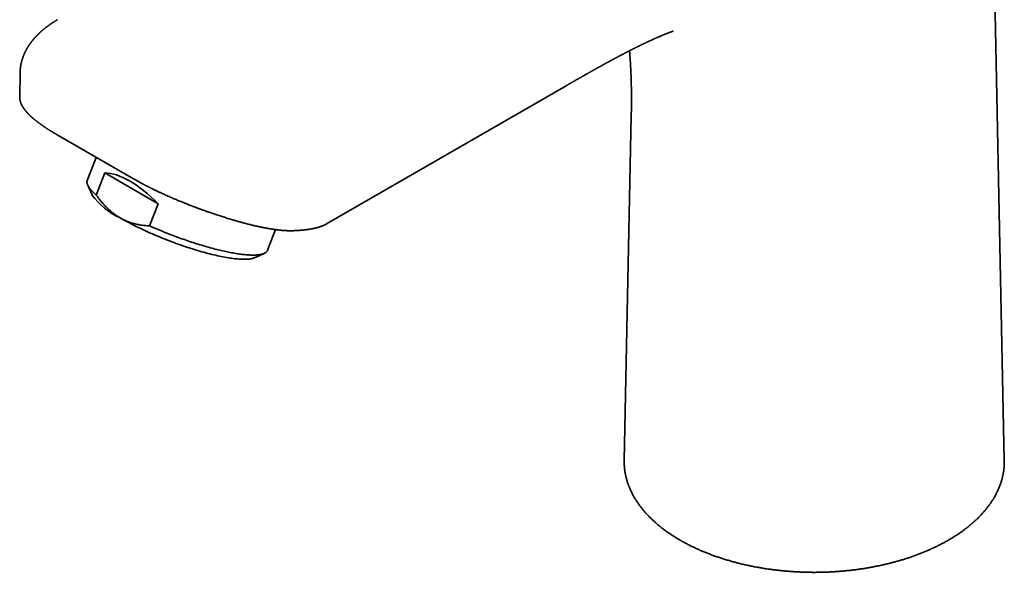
# Model space of a CAD drawing. Header units: millimetres. Extents: x 8 to 602, y 12 to 422.
# Tile 6 of 15: x 449 to 571, y 74 to 143. Entities that reach past the tile are written whole.
import ezdxf

# ---------------------------------------------------------------- set-up
doc = ezdxf.new("R2010")
doc.units = ezdxf.units.MM

msp = doc.modelspace()

# ---------------------------------------------------------------- linework, layer by layer
at = {"color": 7, "linetype": 'Continuous', "lineweight": 35}
for p, q in [((571.01, 88.25), (569.16, 178.87)), ((449.33, 136.19), (449.29, 133.24)), ((449.33, 136.18), (449.33, 136.19)), ((487.23, 117.51), (516.85, 134.61)), ((449.29, 133.24), (449.29, 133.24)), ((524.9, 130.85), (524.03, 88.25)), ((453.92, 128.53), (463.34, 123.09)), ((458.75, 125.74), (457.65, 122.89)), ((458.75, 121.08), (459.81, 123.81)), ((459.81, 123.81), (466.41, 120)), ((457.7, 122.31), (458.23, 121.11)), ((466.41, 120), (465.35, 117.26)), ((487.23, 117.51), (487.23, 117.51)), ((479.93, 114.24), (480.92, 116.8)), ((478.3, 113.32), (479.5, 113.85)), ((524.03, 88.25), (524.03, 88.14)), ((571.01, 88.14), (571.01, 88.25))]:
    msp.add_line(p, q, dxfattribs=at)
at = {"color": 7, "linetype": 'Continuous', "lineweight": 35, "flags": 128}
for points in [[(458.75, 121.08), (458.66, 121.16), (458.57, 121.24), (458.48, 121.32), (458.4, 121.4), (458.32, 121.48), (458.24, 121.55), (458.17, 121.63), (458.11, 121.7), (458.05, 121.78), (457.99, 121.85), (457.93, 121.92), (457.88, 121.99), (457.84, 122.06), (457.8, 122.12), (457.76, 122.19), (457.73, 122.25), (457.7, 122.32), (457.67, 122.38), (457.65, 122.44), (457.63, 122.5), (457.62, 122.55), (457.61, 122.61), (457.61, 122.66), (457.61, 122.72), (457.62, 122.77), (457.62, 122.82), (457.64, 122.86), (457.65, 122.89)], [(478.3, 113.32), (478.28, 113.31), (478.2, 113.28), (478.11, 113.25), (478.01, 113.22), (477.91, 113.2), (477.81, 113.18), (477.69, 113.16), (477.57, 113.15), (477.44, 113.14), (477.31, 113.13), (477.17, 113.13), (477.03, 113.13), (476.87, 113.13), (476.72, 113.13), (476.55, 113.14), (476.39, 113.15), (476.21, 113.17), (476.03, 113.18), (475.85, 113.2), (475.66, 113.23), (475.47, 113.25), (475.27, 113.28), (475.06, 113.32), (474.85, 113.35), (474.64, 113.39), (474.43, 113.43), (474.2, 113.47), (473.98, 113.52), (473.75, 113.57), (473.52, 113.62), (473.28, 113.68), (473.04, 113.74), (472.8, 113.8), (472.55, 113.86), (472.31, 113.93), (472.06, 114), (471.8, 114.07), (471.55, 114.14), (471.29, 114.22), (471.03, 114.3), (470.77, 114.38), (470.5, 114.46), (470.24, 114.55), (469.97, 114.63), (469.71, 114.72), (469.44, 114.81), (469.17, 114.91), (468.9, 115), (468.63, 115.1), (468.36, 115.2), (468.09, 115.3), (467.83, 115.4), (467.56, 115.5), (467.29, 115.61), (467.02, 115.72), (466.75, 115.82), (466.49, 115.93), (466.23, 116.04), (465.96, 116.15), (465.7, 116.27), (465.44, 116.38), (465.19, 116.49), (464.93, 116.61), (464.68, 116.72), (464.43, 116.84), (464.18, 116.96), (463.94, 117.08), (463.7, 117.19), (463.46, 117.31), (463.23, 117.43), (463, 117.55), (462.77, 117.67), (462.55, 117.79), (462.33, 117.9), (462.11, 118.02), (461.9, 118.14), (461.7, 118.26)], [(479.93, 114.24), (479.92, 114.23), (479.9, 114.18), (479.87, 114.14), (479.84, 114.1), (479.81, 114.06), (479.77, 114.02), (479.73, 113.98), (479.68, 113.95), (479.63, 113.92), (479.57, 113.89), (479.52, 113.86), (479.45, 113.83), (479.38, 113.81), (479.31, 113.78), (479.24, 113.76), (479.16, 113.74), (479.08, 113.72), (478.99, 113.71), (478.9, 113.69), (478.8, 113.68), (478.7, 113.67), (478.6, 113.66), (478.5, 113.65), (478.39, 113.65), (478.27, 113.65), (478.15, 113.65), (478.03, 113.65), (477.91, 113.65), (477.78, 113.65), (477.65, 113.66), (477.52, 113.67), (477.38, 113.68), (477.24, 113.69), (477.09, 113.7), (476.95, 113.72), (476.8, 113.74), (476.64, 113.75), (476.49, 113.78), (476.33, 113.8), (476.16, 113.82), (476, 113.85), (475.83, 113.88), (475.66, 113.91), (475.49, 113.94), (475.31, 113.97), (475.13, 114.01), (474.95, 114.05), (474.77, 114.08), (474.59, 114.13), (474.4, 114.17), (474.21, 114.21), (474.02, 114.26), (473.82, 114.3), (473.63, 114.35), (473.43, 114.4), (473.23, 114.45), (473.03, 114.51), (472.83, 114.56), (472.62, 114.62), (472.42, 114.68), (472.21, 114.74), (472, 114.8), (471.8, 114.86), (471.58, 114.92), (471.37, 114.99), (471.16, 115.06), (470.95, 115.12), (470.73, 115.19), (470.52, 115.26), (470.3, 115.34), (470.09, 115.41), (469.87, 115.48), (469.65, 115.56), (469.44, 115.63), (469.22, 115.71), (469, 115.79), (468.78, 115.87), (468.56, 115.95), (468.35, 116.03), (468.13, 116.12), (467.91, 116.2), (467.7, 116.28), (467.48, 116.37), (467.26, 116.46), (467.05, 116.54), (466.83, 116.63), (466.62, 116.72), (466.4, 116.81), (466.19, 116.9), (465.98, 116.99), (465.77, 117.08), (465.56, 117.17), (465.35, 117.26)]]:
    msp.add_lwpolyline(points, dxfattribs=at)
at = {"color": 7, "linetype": 'Continuous', "lineweight": 35}
msp.add_arc((465.47, 126.4), 8.98, 216.1733, 245.1433, dxfattribs=at)
msp.add_ellipse((465.96, 111.28), major_axis=(-7.55, 12.16), ratio=0.402569, start_param=5.236948, end_param=6.039814, dxfattribs=at)
for points, knots in [([(453.97, 142.78), (453.94, 142.76), (453.87, 142.72), (453.77, 142.66), (453.67, 142.6), (453.57, 142.54), (453.47, 142.47), (453.37, 142.41), (453.27, 142.34), (453.18, 142.29), (453.1, 142.23), (453.03, 142.18), (452.97, 142.14), (452.91, 142.09), (452.85, 142.05), (452.79, 142.01), (452.74, 141.97), (452.66, 141.92), (452.58, 141.85), (452.48, 141.78), (452.4, 141.71), (452.34, 141.66), (452.3, 141.63), (452.26, 141.6), (452.24, 141.58), (452.21, 141.55), (452.18, 141.53), (452.15, 141.5), (452.11, 141.47), (452.07, 141.44), (452.04, 141.41), (452.01, 141.38), (451.98, 141.36), (451.96, 141.34), (451.93, 141.32), (451.91, 141.3), (451.89, 141.28), (451.87, 141.26), (451.85, 141.24), (451.81, 141.2), (451.77, 141.17), (451.72, 141.12), (451.67, 141.08), (451.62, 141.02), (451.58, 140.98), (451.54, 140.94), (451.51, 140.91), (451.48, 140.88), (451.46, 140.86), (451.43, 140.84), (451.41, 140.81), (451.39, 140.79), (451.36, 140.76), (451.32, 140.72), (451.29, 140.69), (451.26, 140.66), (451.24, 140.63), (451.21, 140.6), (451.19, 140.57), (451.16, 140.55), (451.14, 140.52), (451.11, 140.49), (451.08, 140.46), (451.06, 140.42), (451.03, 140.39), (450.99, 140.35), (450.96, 140.31), (450.93, 140.27), (450.9, 140.23), (450.87, 140.19), (450.84, 140.16), (450.81, 140.12), (450.78, 140.08), (450.75, 140.05), (450.72, 140.01), (450.69, 139.96), (450.66, 139.92), (450.63, 139.88), (450.6, 139.84), (450.58, 139.81), (450.56, 139.79), (450.54, 139.76), (450.53, 139.74), (450.51, 139.71), (450.48, 139.68), (450.46, 139.64), (450.44, 139.61), (450.42, 139.58), (450.4, 139.55), (450.38, 139.52), (450.36, 139.49), (450.34, 139.46), (450.32, 139.42), (450.29, 139.37), (450.26, 139.33), (450.24, 139.29), (450.22, 139.25), (450.19, 139.2), (450.16, 139.15), (450.13, 139.1), (450.11, 139.05), (450.09, 139.02), (450.07, 138.99), (450.06, 138.97), (450.05, 138.95), (450.04, 138.93), (450.03, 138.91), (450.02, 138.88), (450, 138.85), (449.98, 138.81), (449.95, 138.76), (449.93, 138.7), (449.9, 138.65), (449.88, 138.6), (449.86, 138.55), (449.84, 138.5), (449.81, 138.44), (449.79, 138.39), (449.78, 138.36), (449.77, 138.33), (449.75, 138.29), (449.74, 138.26), (449.72, 138.22), (449.71, 138.19), (449.7, 138.15), (449.69, 138.13), (449.68, 138.1), (449.67, 138.06), (449.66, 138.03), (449.64, 137.98), (449.62, 137.92), (449.59, 137.84), (449.57, 137.76), (449.55, 137.7), (449.54, 137.64), (449.52, 137.58), (449.51, 137.52), (449.49, 137.46), (449.48, 137.41), (449.47, 137.37), (449.47, 137.34), (449.46, 137.31), (449.45, 137.28), (449.45, 137.26), (449.44, 137.23), (449.43, 137.19), (449.43, 137.14), (449.42, 137.11), (449.41, 137.08), (449.41, 137.04), (449.4, 137.01), (449.4, 136.97), (449.39, 136.94), (449.39, 136.91), (449.38, 136.88), (449.38, 136.84), (449.38, 136.81), (449.37, 136.77), (449.37, 136.73), (449.36, 136.69), (449.36, 136.65), (449.36, 136.62), (449.35, 136.59), (449.35, 136.56), (449.35, 136.53), (449.35, 136.5), (449.34, 136.47), (449.34, 136.45), (449.34, 136.43), (449.34, 136.41), (449.34, 136.39), (449.34, 136.37), (449.34, 136.34), (449.34, 136.3), (449.33, 136.26), (449.33, 136.23), (449.33, 136.21), (449.33, 136.19), (449.33, 136.18), (449.33, 136.18)], [0, 0, 0, 0, 0.012593, 0.024541, 0.036223, 0.048195, 0.060463, 0.073008, 0.085471, 0.097724, 0.107204, 0.116551, 0.125405, 0.133508, 0.140862, 0.148097, 0.155951, 0.164176, 0.1768, 0.19021, 0.20425, 0.210519, 0.21673, 0.222144, 0.225746, 0.229063, 0.233264, 0.238324, 0.244145, 0.249651, 0.254675, 0.259217, 0.263277, 0.266863, 0.270262, 0.273096, 0.275945, 0.279205, 0.282875, 0.28848, 0.294847, 0.301994, 0.309919, 0.318328, 0.326866, 0.33228, 0.337165, 0.34152, 0.345456, 0.349179, 0.352747, 0.356847, 0.361694, 0.367268, 0.372786, 0.377854, 0.382474, 0.386645, 0.390452, 0.395171, 0.39945, 0.404071, 0.409145, 0.414009, 0.419535, 0.4257, 0.431859, 0.43772, 0.443303, 0.449565, 0.455425, 0.460657, 0.465663, 0.471325, 0.477623, 0.484272, 0.491224, 0.496898, 0.502297, 0.506941, 0.510833, 0.513852, 0.517478, 0.521811, 0.526813, 0.531657, 0.536008, 0.540505, 0.544723, 0.548959, 0.553187, 0.558274, 0.563981, 0.570419, 0.576806, 0.582547, 0.587935, 0.595133, 0.602717, 0.609853, 0.616332, 0.622021, 0.624719, 0.627394, 0.630049, 0.632881, 0.636302, 0.640324, 0.644907, 0.649458, 0.658037, 0.665906, 0.673115, 0.679724, 0.685823, 0.693759, 0.701617, 0.709052, 0.712282, 0.71623, 0.720942, 0.726228, 0.731368, 0.736206, 0.740352, 0.744061, 0.747759, 0.752052, 0.75689, 0.761554, 0.772119, 0.783128, 0.792886, 0.802632, 0.809048, 0.816466, 0.824823, 0.833136, 0.840532, 0.844088, 0.848122, 0.852401, 0.85623, 0.859562, 0.862398, 0.868643, 0.875181, 0.879148, 0.883165, 0.88767, 0.892729, 0.897126, 0.900649, 0.904793, 0.909269, 0.91373, 0.918167, 0.922973, 0.928502, 0.934471, 0.938618, 0.942499, 0.946699, 0.951255, 0.954959, 0.958677, 0.962337, 0.965395, 0.96777, 0.969766, 0.972177, 0.97503, 0.978325, 0.984983, 0.990862, 0.993652, 0.996475, 0.999336, 1, 1, 1, 1]), ([(516.85, 134.61), (516.87, 134.62), (516.92, 134.65), (516.99, 134.69), (517.05, 134.72), (517.11, 134.75), (517.15, 134.78), (517.19, 134.81), (517.23, 134.83), (517.26, 134.84), (517.29, 134.86), (517.33, 134.88), (517.37, 134.91), (517.42, 134.94), (517.48, 134.97), (517.56, 135.01), (517.63, 135.06), (517.71, 135.1), (517.78, 135.14), (517.84, 135.18), (517.89, 135.21), (517.94, 135.23), (517.98, 135.26), (518.02, 135.28), (518.06, 135.3), (518.1, 135.33), (518.15, 135.35), (518.2, 135.38), (518.25, 135.41), (518.31, 135.44), (518.37, 135.48), (518.44, 135.52), (518.51, 135.56), (518.58, 135.6), (518.65, 135.64), (518.72, 135.68), (518.8, 135.72), (518.87, 135.77), (518.96, 135.82), (519.06, 135.88), (519.18, 135.94), (519.29, 136), (519.39, 136.06), (519.48, 136.11), (519.56, 136.16), (519.65, 136.21), (519.73, 136.25), (519.79, 136.29), (519.84, 136.31), (519.88, 136.34), (519.91, 136.36), (519.95, 136.38), (519.99, 136.4), (520.03, 136.42), (520.09, 136.45), (520.15, 136.49), (520.2, 136.52), (520.24, 136.54), (520.28, 136.56), (520.3, 136.57), (520.32, 136.59), (520.34, 136.6), (520.37, 136.61), (520.4, 136.63), (520.44, 136.65), (520.48, 136.67), (520.53, 136.7), (520.58, 136.73), (520.62, 136.75), (520.66, 136.78), (520.7, 136.79), (520.73, 136.81), (520.76, 136.83), (520.8, 136.85), (520.84, 136.88), (520.9, 136.91), (520.96, 136.94), (521.04, 136.98), (521.11, 137.02), (521.18, 137.06), (521.25, 137.1), (521.31, 137.14), (521.38, 137.17), (521.45, 137.21), (521.52, 137.25), (521.58, 137.28), (521.62, 137.31), (521.66, 137.33), (521.69, 137.34), (521.73, 137.36), (521.76, 137.38), (521.8, 137.41), (521.84, 137.43), (521.88, 137.45), (521.92, 137.47), (521.97, 137.49), (522.01, 137.52), (522.06, 137.55), (522.12, 137.58), (522.17, 137.61), (522.22, 137.63), (522.27, 137.66), (522.32, 137.69), (522.38, 137.72), (522.44, 137.75), (522.51, 137.79), (522.57, 137.82), (522.64, 137.86), (522.69, 137.89), (522.74, 137.92), (522.79, 137.94), (522.83, 137.96), (522.87, 137.99), (522.92, 138.01), (522.98, 138.04), (523.04, 138.07), (523.1, 138.11), (523.16, 138.14), (523.22, 138.17), (523.27, 138.2), (523.33, 138.23), (523.39, 138.26), (523.46, 138.3), (523.52, 138.33), (523.58, 138.36), (523.64, 138.39), (523.7, 138.42), (523.75, 138.45), (523.8, 138.48), (523.86, 138.51), (523.92, 138.54), (523.98, 138.57), (524.04, 138.6), (524.09, 138.63), (524.14, 138.66), (524.19, 138.68), (524.24, 138.7), (524.28, 138.73), (524.33, 138.75), (524.38, 138.78), (524.42, 138.8), (524.47, 138.82), (524.52, 138.85), (524.56, 138.87), (524.61, 138.89), (524.65, 138.92), (524.69, 138.94), (524.73, 138.96), (524.77, 138.97), (524.79, 138.99), (524.82, 139), (524.85, 139.02), (524.88, 139.03), (524.91, 139.05), (524.94, 139.06), (524.99, 139.09), (525.03, 139.11), (525.07, 139.13), (525.11, 139.15), (525.15, 139.17), (525.19, 139.19), (525.22, 139.21), (525.25, 139.22), (525.29, 139.24), (525.32, 139.25), (525.35, 139.27), (525.38, 139.28), (525.41, 139.3), (525.44, 139.31), (525.48, 139.33), (525.52, 139.35), (525.56, 139.37), (525.59, 139.39), (525.62, 139.4), (525.65, 139.42), (525.69, 139.44), (525.72, 139.45), (525.75, 139.47), (525.78, 139.48), (525.81, 139.5), (525.84, 139.51), (525.87, 139.53), (525.91, 139.54), (525.96, 139.57), (526.01, 139.6), (526.07, 139.62), (526.13, 139.65), (526.18, 139.68), (526.24, 139.7), (526.29, 139.73), (526.35, 139.76), (526.41, 139.79), (526.47, 139.82), (526.53, 139.84), (526.59, 139.87), (526.65, 139.9), (526.7, 139.93), (526.76, 139.95), (526.81, 139.98), (526.86, 140), (526.91, 140.03), (526.95, 140.05), (527, 140.07), (527.04, 140.09), (527.07, 140.1), (527.1, 140.11), (527.13, 140.13), (527.15, 140.14), (527.18, 140.15), (527.2, 140.16), (527.23, 140.17), (527.26, 140.19), (527.29, 140.2), (527.33, 140.22), (527.35, 140.23), (527.37, 140.24), (527.4, 140.25), (527.42, 140.26), (527.45, 140.27), (527.47, 140.28), (527.48, 140.29), (527.5, 140.3), (527.52, 140.3), (527.53, 140.31), (527.55, 140.32), (527.57, 140.33), (527.59, 140.34), (527.6, 140.34), (527.64, 140.36), (527.7, 140.39), (527.77, 140.42), (527.85, 140.45), (527.93, 140.49), (528, 140.52), (528.07, 140.55), (528.14, 140.58), (528.19, 140.6), (528.22, 140.62), (528.26, 140.63), (528.3, 140.65), (528.33, 140.67), (528.36, 140.68), (528.39, 140.69), (528.42, 140.7), (528.44, 140.71), (528.46, 140.72), (528.49, 140.73), (528.51, 140.74), (528.55, 140.76), (528.6, 140.78), (528.66, 140.81), (528.72, 140.83), (528.78, 140.86), (528.84, 140.88), (528.89, 140.9), (528.93, 140.92), (528.97, 140.93), (529.01, 140.95), (529.05, 140.97), (529.09, 140.98), (529.12, 141), (529.15, 141.01), (529.17, 141.02), (529.19, 141.02), (529.2, 141.03), (529.22, 141.03), (529.23, 141.04), (529.25, 141.05), (529.26, 141.05), (529.28, 141.06), (529.29, 141.06), (529.3, 141.07), (529.3, 141.07), (529.31, 141.07), (529.33, 141.08), (529.34, 141.08), (529.36, 141.09), (529.38, 141.1), (529.41, 141.11), (529.43, 141.12), (529.45, 141.13), (529.47, 141.13), (529.49, 141.14), (529.49, 141.14), (529.5, 141.15), (529.51, 141.15), (529.53, 141.15), (529.54, 141.16), (529.55, 141.16), (529.56, 141.17), (529.57, 141.17), (529.58, 141.18), (529.59, 141.18), (529.6, 141.18), (529.62, 141.19), (529.63, 141.19), (529.65, 141.2), (529.66, 141.21), (529.67, 141.21), (529.68, 141.21), (529.68, 141.21), (529.69, 141.22), (529.7, 141.22), (529.72, 141.23), (529.73, 141.23), (529.74, 141.24), (529.76, 141.24), (529.77, 141.25), (529.79, 141.25), (529.8, 141.26), (529.82, 141.26), (529.83, 141.27), (529.84, 141.27), (529.85, 141.27), (529.85, 141.28), (529.86, 141.28), (529.87, 141.28), (529.88, 141.29), (529.89, 141.29), (529.89, 141.29), (529.9, 141.29), (529.91, 141.3), (529.92, 141.3), (529.93, 141.31), (529.94, 141.31), (529.95, 141.31), (529.96, 141.32), (529.98, 141.32), (529.99, 141.32), (529.99, 141.33), (530, 141.33), (530.01, 141.33), (530.02, 141.34), (530.03, 141.34), (530.04, 141.34), (530.04, 141.34)], [0, 0, 0, 0, 0.004965, 0.009474, 0.013528, 0.017129, 0.020276, 0.02297, 0.025213, 0.027003, 0.029224, 0.031631, 0.034293, 0.037209, 0.041814, 0.046681, 0.051603, 0.056582, 0.061617, 0.065243, 0.068696, 0.071872, 0.074773, 0.077399, 0.079769, 0.082284, 0.085397, 0.088874, 0.092577, 0.096226, 0.099812, 0.104784, 0.109476, 0.113862, 0.118422, 0.123422, 0.128672, 0.133804, 0.138808, 0.146437, 0.1538, 0.161006, 0.168392, 0.173821, 0.179411, 0.185266, 0.191379, 0.194812, 0.198005, 0.200979, 0.202929, 0.205188, 0.207754, 0.210433, 0.214886, 0.218795, 0.22216, 0.225069, 0.227643, 0.229147, 0.230509, 0.231786, 0.233401, 0.235435, 0.237883, 0.241173, 0.244421, 0.247629, 0.25073, 0.253433, 0.255704, 0.257674, 0.259982, 0.262647, 0.2655, 0.268383, 0.273602, 0.278756, 0.283632, 0.288318, 0.293052, 0.297414, 0.301866, 0.306499, 0.311308, 0.315858, 0.318633, 0.321107, 0.32327, 0.3254, 0.327935, 0.330849, 0.333705, 0.336361, 0.33897, 0.341897, 0.345155, 0.348585, 0.352468, 0.356171, 0.359653, 0.362748, 0.366337, 0.370224, 0.374645, 0.37955, 0.384161, 0.388405, 0.392673, 0.395861, 0.398693, 0.40165, 0.404881, 0.408371, 0.412111, 0.415936, 0.42075, 0.425252, 0.42927, 0.432868, 0.436804, 0.441198, 0.446055, 0.450542, 0.45487, 0.458902, 0.462744, 0.466444, 0.470124, 0.4744, 0.478883, 0.483115, 0.487262, 0.491267, 0.494899, 0.498137, 0.501377, 0.504646, 0.50811, 0.511834, 0.514813, 0.518066, 0.521717, 0.525121, 0.528039, 0.53137, 0.534559, 0.537673, 0.539759, 0.541846, 0.543921, 0.545928, 0.547862, 0.549916, 0.552561, 0.555774, 0.55933, 0.562491, 0.565235, 0.567903, 0.570719, 0.573349, 0.575817, 0.57794, 0.580198, 0.582481, 0.584782, 0.587075, 0.589375, 0.591972, 0.595584, 0.598532, 0.600822, 0.603089, 0.605436, 0.607817, 0.61023, 0.612665, 0.615192, 0.617377, 0.619403, 0.621666, 0.624123, 0.628205, 0.632469, 0.636869, 0.641248, 0.645496, 0.649903, 0.654014, 0.658583, 0.66277, 0.667596, 0.672142, 0.677194, 0.681367, 0.686347, 0.690306, 0.694855, 0.69876, 0.702229, 0.706115, 0.709248, 0.713312, 0.715332, 0.71734, 0.719636, 0.721834, 0.723547, 0.725389, 0.72764, 0.730611, 0.733252, 0.735666, 0.738144, 0.739601, 0.741316, 0.743345, 0.745687, 0.747405, 0.748729, 0.749843, 0.751113, 0.752842, 0.754528, 0.755918, 0.757089, 0.758441, 0.76003, 0.765898, 0.772542, 0.77877, 0.785731, 0.791945, 0.798219, 0.804544, 0.807956, 0.811036, 0.814431, 0.817487, 0.820869, 0.82392, 0.82605, 0.828469, 0.83061, 0.832496, 0.834405, 0.836772, 0.839088, 0.844569, 0.850089, 0.856162, 0.861866, 0.867036, 0.871895, 0.875995, 0.879239, 0.883369, 0.88696, 0.891086, 0.89454, 0.897966, 0.899356, 0.900864, 0.902608, 0.904407, 0.905852, 0.907219, 0.908855, 0.910281, 0.911468, 0.912347, 0.913049, 0.914023, 0.915308, 0.91673, 0.919158, 0.921464, 0.923894, 0.925955, 0.928309, 0.931305, 0.932533, 0.933367, 0.934283, 0.93548, 0.936909, 0.938233, 0.939387, 0.940523, 0.94187, 0.943421, 0.944675, 0.945603, 0.946914, 0.948483, 0.950303, 0.952289, 0.953267, 0.953969, 0.95474, 0.955722, 0.956916, 0.958828, 0.960401, 0.961856, 0.963498, 0.965147, 0.967165, 0.969094, 0.971537, 0.972792, 0.973808, 0.974586, 0.975406, 0.976586, 0.977945, 0.978945, 0.979673, 0.980401, 0.981206, 0.98209, 0.983603, 0.985466, 0.987224, 0.988356, 0.989616, 0.991242, 0.992601, 0.993535, 0.99475, 0.996268, 0.998077, 0.99929, 1, 1, 1, 1]), ([(530.04, 141.34), (530.04, 141.34), (530.04, 141.34), (530.04, 141.34), (530.04, 141.34), (530.05, 141.35), (530.05, 141.35), (530.05, 141.35), (530.05, 141.35), (530.05, 141.35), (530.05, 141.35), (530.05, 141.35), (530.05, 141.35), (530.06, 141.35), (530.06, 141.35), (530.05, 141.35), (530.05, 141.35), (530.06, 141.35), (530.06, 141.35), (530.06, 141.35), (530.06, 141.35), (530.06, 141.35), (530.06, 141.35), (530.06, 141.35), (530.06, 141.35), (530.06, 141.35)], [0, 0, 0, 0, 0.008953, 0.050308, 0.101202, 0.151997, 0.207915, 0.273834, 0.344175, 0.402996, 0.455285, 0.506977, 0.56176, 0.629989, 0.700513, 0.738993, 0.767095, 0.787715, 0.81576, 0.848678, 0.887623, 0.92695, 0.963696, 0.994401, 1, 1, 1, 1]), ([(524.68, 138.93), (524.68, 138.93), (524.68, 138.91), (524.68, 138.88), (524.68, 138.85), (524.69, 138.81), (524.69, 138.77), (524.69, 138.74), (524.7, 138.7), (524.7, 138.67), (524.7, 138.64), (524.71, 138.6), (524.71, 138.57), (524.71, 138.55), (524.71, 138.52), (524.72, 138.49), (524.72, 138.46), (524.72, 138.44), (524.72, 138.4), (524.73, 138.37), (524.73, 138.34), (524.73, 138.31), (524.73, 138.27), (524.74, 138.24), (524.74, 138.2), (524.74, 138.17), (524.74, 138.13), (524.75, 138.09), (524.75, 138.05), (524.75, 138.02), (524.76, 137.98), (524.76, 137.94), (524.76, 137.89), (524.76, 137.85), (524.77, 137.8), (524.77, 137.76), (524.77, 137.7), (524.78, 137.65), (524.78, 137.59), (524.79, 137.54), (524.79, 137.49), (524.79, 137.43), (524.8, 137.37), (524.8, 137.31), (524.8, 137.24), (524.81, 137.18), (524.81, 137.12), (524.81, 137.08), (524.81, 137.05), (524.82, 137.02), (524.82, 136.99), (524.82, 136.96), (524.82, 136.92), (524.82, 136.89), (524.83, 136.85), (524.83, 136.8), (524.83, 136.75), (524.83, 136.69), (524.84, 136.64), (524.84, 136.59), (524.84, 136.55), (524.84, 136.52), (524.84, 136.49), (524.84, 136.45), (524.85, 136.42), (524.85, 136.39), (524.85, 136.37), (524.85, 136.34), (524.85, 136.3), (524.85, 136.24), (524.86, 136.16), (524.86, 136.08), (524.86, 136), (524.87, 135.91), (524.87, 135.85), (524.87, 135.81), (524.87, 135.78), (524.87, 135.74), (524.87, 135.71), (524.88, 135.68), (524.88, 135.64), (524.88, 135.61), (524.88, 135.58), (524.88, 135.55), (524.88, 135.5), (524.88, 135.46), (524.88, 135.42), (524.88, 135.38), (524.89, 135.34), (524.89, 135.3), (524.89, 135.27), (524.89, 135.23), (524.89, 135.19), (524.89, 135.15), (524.89, 135.12), (524.89, 135.1), (524.89, 135.08), (524.89, 135.06), (524.89, 135.03), (524.89, 135), (524.9, 134.96), (524.9, 134.91), (524.9, 134.86), (524.9, 134.82), (524.9, 134.77), (524.9, 134.72), (524.9, 134.67), (524.9, 134.63), (524.9, 134.6), (524.9, 134.57), (524.9, 134.55), (524.91, 134.52), (524.91, 134.49), (524.91, 134.46), (524.91, 134.43), (524.91, 134.4), (524.91, 134.38), (524.91, 134.35), (524.91, 134.33), (524.91, 134.3), (524.91, 134.26), (524.91, 134.22), (524.91, 134.17), (524.91, 134.13), (524.91, 134.1), (524.91, 134.06), (524.91, 134.03), (524.91, 134), (524.91, 133.98), (524.91, 133.95), (524.91, 133.92), (524.91, 133.88), (524.91, 133.84), (524.91, 133.8), (524.92, 133.76), (524.92, 133.73), (524.92, 133.7), (524.92, 133.68), (524.92, 133.67), (524.92, 133.65), (524.92, 133.63), (524.92, 133.6), (524.92, 133.58), (524.92, 133.55), (524.92, 133.53), (524.92, 133.5), (524.92, 133.48), (524.92, 133.47), (524.92, 133.45), (524.92, 133.42), (524.92, 133.38), (524.92, 133.34), (524.92, 133.29), (524.92, 133.25), (524.92, 133.21), (524.92, 133.16), (524.92, 133.11), (524.92, 133.05), (524.92, 132.99), (524.92, 132.92), (524.92, 132.85), (524.92, 132.76), (524.92, 132.68), (524.92, 132.6), (524.92, 132.55), (524.92, 132.51), (524.92, 132.48), (524.92, 132.45), (524.92, 132.42), (524.92, 132.39), (524.92, 132.35), (524.92, 132.32), (524.92, 132.29), (524.92, 132.26), (524.92, 132.24), (524.92, 132.22), (524.92, 132.2), (524.92, 132.19), (524.92, 132.17), (524.92, 132.16), (524.92, 132.14), (524.91, 132.12), (524.91, 132.09), (524.91, 132.07), (524.91, 132.04), (524.91, 132.01), (524.91, 131.98), (524.91, 131.94), (524.91, 131.91), (524.91, 131.88), (524.91, 131.86), (524.91, 131.84), (524.91, 131.82), (524.91, 131.79), (524.91, 131.75), (524.91, 131.71), (524.91, 131.67), (524.91, 131.64), (524.91, 131.6), (524.91, 131.58), (524.91, 131.56), (524.91, 131.54), (524.91, 131.52), (524.91, 131.5), (524.91, 131.47), (524.91, 131.43), (524.91, 131.39), (524.91, 131.35), (524.9, 131.31), (524.9, 131.28), (524.9, 131.25), (524.9, 131.22), (524.9, 131.2), (524.9, 131.17), (524.9, 131.14), (524.9, 131.1), (524.9, 131.07), (524.9, 131.03), (524.9, 130.99), (524.9, 130.95), (524.9, 130.9), (524.9, 130.86), (524.9, 130.85)], [0, 0, 0, 0, 0.0017454, 0.0075772, 0.0129519, 0.0180003, 0.0242099, 0.0297609, 0.0345131, 0.0394571, 0.0446194, 0.0497108, 0.0542704, 0.0582442, 0.0627366, 0.0668031, 0.070309, 0.0743837, 0.0790894, 0.0845091, 0.0890879, 0.0933884, 0.0985826, 0.1038317, 0.1085935, 0.114221, 0.119469, 0.1242692, 0.1299928, 0.1352568, 0.1403839, 0.1464557, 0.1528807, 0.15913, 0.164216, 0.171919, 0.1795236, 0.1868233, 0.194674, 0.2019527, 0.2083915, 0.2159283, 0.2236137, 0.2333678, 0.2411601, 0.2508248, 0.2596015, 0.2640539, 0.267913, 0.2710357, 0.2745612, 0.2788072, 0.2841005, 0.288678, 0.2938367, 0.3004806, 0.3072735, 0.3140155, 0.3207756, 0.3275171, 0.3331291, 0.3366555, 0.3408361, 0.3451902, 0.3492276, 0.3529475, 0.3563813, 0.3596562, 0.362785, 0.3719388, 0.382372, 0.3925452, 0.4037154, 0.4127636, 0.4237705, 0.4270014, 0.4304955, 0.4344583, 0.4388476, 0.4432212, 0.4474623, 0.4512826, 0.4544356, 0.4588944, 0.4642718, 0.4698541, 0.4748771, 0.4793783, 0.4842488, 0.4889928, 0.4934539, 0.4981977, 0.5035827, 0.5075407, 0.5111563, 0.5141958, 0.5166581, 0.519059, 0.5220764, 0.5256511, 0.5315794, 0.5369023, 0.5424571, 0.5480819, 0.5538567, 0.5600535, 0.5663423, 0.5703322, 0.5740784, 0.5771866, 0.5800021, 0.5835665, 0.5877893, 0.591179, 0.5945967, 0.5979844, 0.6008948, 0.603233, 0.6054735, 0.6097561, 0.6147034, 0.6196438, 0.6245509, 0.6292838, 0.6338024, 0.6382225, 0.6413662, 0.6445167, 0.6477203, 0.6509828, 0.6546608, 0.6590266, 0.663431, 0.6687586, 0.6732412, 0.6770067, 0.6801675, 0.6817018, 0.6832884, 0.6854103, 0.6880803, 0.6910592, 0.6939957, 0.6968868, 0.7000146, 0.7028366, 0.7051093, 0.7068438, 0.7086023, 0.7121672, 0.7166056, 0.7215888, 0.7269347, 0.7324094, 0.7369139, 0.741287, 0.7480709, 0.7549573, 0.7615134, 0.7678105, 0.7775339, 0.7869772, 0.7969775, 0.8076384, 0.8115936, 0.8155794, 0.8193017, 0.8227311, 0.8261961, 0.8296212, 0.8335672, 0.8372791, 0.840646, 0.8436676, 0.8461145, 0.8483228, 0.8503453, 0.8521818, 0.8538323, 0.855304, 0.8571552, 0.8594922, 0.8624421, 0.865643, 0.8686973, 0.8716046, 0.8743648, 0.8794434, 0.8837997, 0.8872853, 0.8889318, 0.8907856, 0.8932822, 0.89642, 0.9008039, 0.9051239, 0.9093799, 0.9135718, 0.91743, 0.9199985, 0.9221589, 0.9239108, 0.9257049, 0.9280584, 0.9318481, 0.9359721, 0.9402069, 0.9445526, 0.9490011, 0.9530132, 0.9562646, 0.9587546, 0.9610042, 0.9640976, 0.9679527, 0.9718774, 0.9757574, 0.9795926, 0.9838341, 0.9886944, 0.9943047, 1, 1, 1, 1]), ([(449.29, 133.24), (449.29, 133.24), (449.29, 133.24), (449.29, 133.23), (449.29, 133.22), (449.29, 133.21), (449.29, 133.19), (449.29, 133.17), (449.29, 133.15), (449.29, 133.12), (449.29, 133.09), (449.3, 133.06), (449.3, 133.02), (449.3, 132.99), (449.31, 132.96), (449.31, 132.93), (449.32, 132.9), (449.32, 132.87), (449.32, 132.85), (449.33, 132.83), (449.33, 132.81), (449.34, 132.78), (449.35, 132.75), (449.35, 132.73), (449.36, 132.7), (449.37, 132.68), (449.37, 132.66), (449.38, 132.64), (449.38, 132.62), (449.39, 132.6), (449.39, 132.58), (449.4, 132.55), (449.41, 132.52), (449.42, 132.49), (449.43, 132.47), (449.44, 132.45), (449.45, 132.43), (449.46, 132.41), (449.47, 132.38), (449.48, 132.36), (449.49, 132.34), (449.5, 132.32), (449.51, 132.3), (449.51, 132.28), (449.52, 132.26), (449.53, 132.24), (449.54, 132.22), (449.56, 132.2), (449.57, 132.17), (449.58, 132.15), (449.6, 132.12), (449.61, 132.1), (449.62, 132.08), (449.63, 132.06), (449.64, 132.04), (449.65, 132.02), (449.66, 132.01), (449.67, 131.99), (449.68, 131.97), (449.69, 131.95), (449.7, 131.94), (449.71, 131.93), (449.72, 131.92), (449.73, 131.9), (449.74, 131.88), (449.75, 131.86), (449.77, 131.83), (449.78, 131.81), (449.8, 131.79), (449.81, 131.77), (449.82, 131.76), (449.83, 131.74), (449.85, 131.72), (449.86, 131.71), (449.87, 131.69), (449.88, 131.67), (449.9, 131.65), (449.91, 131.64), (449.93, 131.61), (449.95, 131.58), (449.97, 131.56), (450, 131.53), (450.02, 131.5), (450.04, 131.48), (450.06, 131.45), (450.08, 131.43), (450.09, 131.41), (450.11, 131.4), (450.12, 131.38), (450.13, 131.37), (450.15, 131.35), (450.16, 131.33), (450.19, 131.3), (450.21, 131.27), (450.24, 131.25), (450.27, 131.22), (450.3, 131.19), (450.32, 131.15), (450.35, 131.12), (450.38, 131.1), (450.41, 131.07), (450.44, 131.03), (450.48, 130.99), (450.54, 130.94), (450.6, 130.88), (450.66, 130.83), (450.7, 130.79), (450.73, 130.76), (450.76, 130.73), (450.79, 130.7), (450.82, 130.68), (450.85, 130.65), (450.88, 130.62), (450.91, 130.6), (450.93, 130.58), (450.95, 130.56), (450.98, 130.54), (451.01, 130.51), (451.05, 130.48), (451.09, 130.45), (451.13, 130.41), (451.18, 130.37), (451.24, 130.32), (451.31, 130.27), (451.38, 130.22), (451.44, 130.17), (451.51, 130.11), (451.58, 130.06), (451.65, 130.01), (451.73, 129.95), (451.8, 129.9), (451.86, 129.85), (451.92, 129.81), (451.97, 129.77), (452.03, 129.73), (452.08, 129.7), (452.13, 129.66), (452.19, 129.62), (452.25, 129.58), (452.3, 129.54), (452.36, 129.5), (452.41, 129.47), (452.48, 129.42), (452.54, 129.38), (452.61, 129.33), (452.69, 129.28), (452.77, 129.23), (452.85, 129.18), (452.93, 129.13), (453.01, 129.08), (453.07, 129.04), (453.13, 129.01), (453.18, 128.97), (453.22, 128.95), (453.26, 128.93), (453.29, 128.91), (453.31, 128.9), (453.32, 128.89), (453.33, 128.88), (453.34, 128.88), (453.35, 128.87), (453.35, 128.87), (453.36, 128.86), (453.38, 128.85), (453.4, 128.84), (453.43, 128.82), (453.46, 128.8), (453.5, 128.78), (453.55, 128.75), (453.6, 128.72), (453.67, 128.68), (453.75, 128.63), (453.83, 128.58), (453.89, 128.55), (453.92, 128.53)], [0, 0, 0, 0, 0.000196, 0.001874, 0.003585, 0.005329, 0.007106, 0.012072, 0.016828, 0.022303, 0.028002, 0.034059, 0.040076, 0.04659, 0.052792, 0.058518, 0.063852, 0.068839, 0.072936, 0.077029, 0.081302, 0.086293, 0.092034, 0.097786, 0.102927, 0.107103, 0.110894, 0.114531, 0.118019, 0.12171, 0.126034, 0.132399, 0.138658, 0.144392, 0.149592, 0.154211, 0.158349, 0.162152, 0.166713, 0.17203, 0.17733, 0.181871, 0.185651, 0.188931, 0.192829, 0.197474, 0.202567, 0.207272, 0.21154, 0.217536, 0.223377, 0.229253, 0.232581, 0.236199, 0.240108, 0.244307, 0.248778, 0.252975, 0.25664, 0.260058, 0.262835, 0.265141, 0.267942, 0.271384, 0.275985, 0.281349, 0.286653, 0.291546, 0.296029, 0.300102, 0.303834, 0.307439, 0.311418, 0.315281, 0.31911, 0.322911, 0.326713, 0.331065, 0.336172, 0.34266, 0.3495, 0.355942, 0.361989, 0.367758, 0.372807, 0.377665, 0.38203, 0.385716, 0.388795, 0.391976, 0.395439, 0.400658, 0.406408, 0.412787, 0.41998, 0.426324, 0.433193, 0.4405, 0.447328, 0.453424, 0.460634, 0.467706, 0.474676, 0.488843, 0.502941, 0.517458, 0.523326, 0.529331, 0.535473, 0.541752, 0.548135, 0.554096, 0.559456, 0.564217, 0.568441, 0.572985, 0.578123, 0.583855, 0.591331, 0.598891, 0.606278, 0.613495, 0.626149, 0.637915, 0.648783, 0.659718, 0.671019, 0.682416, 0.694092, 0.706159, 0.718914, 0.727554, 0.736414, 0.744766, 0.752431, 0.759419, 0.768066, 0.776376, 0.784588, 0.792214, 0.800126, 0.808323, 0.816836, 0.825979, 0.83583, 0.845894, 0.856603, 0.867958, 0.879957, 0.88783, 0.895956, 0.903719, 0.910511, 0.916334, 0.920273, 0.923599, 0.926312, 0.928412, 0.929417, 0.930181, 0.930703, 0.931485, 0.93298, 0.935053, 0.937765, 0.941116, 0.945106, 0.949734, 0.955001, 0.962165, 0.970247, 0.979247, 0.989165, 1, 1, 1, 1]), ([(463.34, 123.09), (463.4, 123.06), (463.51, 123), (463.67, 122.91), (463.82, 122.82), (463.97, 122.74), (464.11, 122.66), (464.25, 122.59), (464.38, 122.52), (464.5, 122.45), (464.61, 122.4), (464.71, 122.34), (464.81, 122.29), (464.88, 122.25), (464.95, 122.22), (465, 122.19), (465.05, 122.17), (465.09, 122.15), (465.12, 122.13), (465.15, 122.12), (465.17, 122.11), (465.2, 122.09), (465.23, 122.08), (465.27, 122.06), (465.32, 122.03), (465.38, 122), (465.45, 121.96), (465.53, 121.92), (465.62, 121.88), (465.73, 121.83), (465.86, 121.76), (466.01, 121.69), (466.15, 121.62), (466.3, 121.55), (466.45, 121.48), (466.61, 121.41), (466.8, 121.32), (467.04, 121.21), (467.33, 121.08), (467.62, 120.95), (467.89, 120.83), (468.15, 120.71), (468.39, 120.61), (468.62, 120.52), (468.85, 120.42), (469.08, 120.32), (469.31, 120.23), (469.53, 120.14), (469.73, 120.06), (469.93, 119.98), (470.12, 119.91), (470.27, 119.85), (470.38, 119.8), (470.47, 119.77), (470.55, 119.74), (470.63, 119.71), (470.7, 119.68), (470.79, 119.64), (470.89, 119.61), (471, 119.56), (471.13, 119.52), (471.26, 119.47), (471.41, 119.41), (471.57, 119.35), (471.74, 119.29), (471.93, 119.22), (472.12, 119.15), (472.32, 119.08), (472.53, 119.01), (472.74, 118.94), (472.96, 118.86), (473.19, 118.78), (473.42, 118.7), (473.67, 118.62), (473.93, 118.54), (474.19, 118.45), (474.46, 118.36), (474.74, 118.28), (475.02, 118.19), (475.31, 118.1), (475.59, 118.02), (475.76, 117.97), (475.84, 117.95)], [0, 0, 0, 0, 0.016353, 0.031944, 0.046773, 0.060838, 0.074141, 0.086681, 0.09846, 0.109265, 0.11934, 0.128684, 0.137299, 0.143526, 0.149093, 0.153969, 0.158155, 0.161878, 0.164805, 0.166938, 0.1687, 0.170529, 0.173423, 0.176998, 0.181254, 0.186569, 0.192665, 0.199543, 0.207201, 0.215641, 0.227459, 0.239611, 0.251866, 0.264223, 0.276682, 0.289244, 0.301908, 0.324315, 0.347035, 0.370067, 0.393411, 0.411972, 0.430548, 0.448507, 0.465795, 0.484068, 0.501528, 0.518175, 0.534009, 0.54903, 0.56324, 0.576639, 0.583202, 0.589551, 0.595686, 0.601608, 0.607377, 0.613516, 0.621379, 0.629922, 0.639144, 0.649047, 0.660504, 0.672754, 0.685798, 0.699634, 0.714265, 0.729689, 0.744959, 0.760935, 0.777617, 0.795005, 0.8131, 0.831901, 0.851409, 0.871624, 0.892547, 0.914179, 0.936113, 0.958729, 0.982026, 1, 1, 1, 1]), ([(461.7, 118.26), (461.61, 118.31), (461.44, 118.41), (461.19, 118.58), (460.97, 118.74), (460.77, 118.89), (460.59, 119.04), (460.42, 119.19), (460.23, 119.36), (460.02, 119.56), (459.79, 119.8), (459.57, 120.04), (459.36, 120.29), (459.15, 120.54), (458.95, 120.81), (458.82, 120.99), (458.75, 121.08)], [0, 0, 0, 0, 0.075416, 0.150855, 0.226272, 0.283213, 0.340154, 0.396331, 0.452509, 0.530966, 0.609442, 0.687903, 0.765827, 0.843751, 0.921875, 1, 1, 1, 1]), ([(465.35, 117.26), (465.25, 117.27), (465.04, 117.28), (464.74, 117.3), (464.43, 117.34), (464.12, 117.39), (463.82, 117.45), (463.62, 117.49), (463.44, 117.54), (463.29, 117.58), (463.07, 117.65), (462.85, 117.72), (462.62, 117.81), (462.39, 117.91), (462.16, 118.01), (461.93, 118.13), (461.77, 118.22), (461.7, 118.26)], [0, 0, 0, 0, 0.081541, 0.163093, 0.24463, 0.3262, 0.407786, 0.489351, 0.490904, 0.551713, 0.612542, 0.673369, 0.734175, 0.800617, 0.867089, 0.93356, 1, 1, 1, 1]), ([(475.84, 117.94), (475.87, 117.93), (475.95, 117.91), (476.05, 117.88), (476.14, 117.86), (476.23, 117.83), (476.3, 117.81), (476.37, 117.79), (476.43, 117.78), (476.47, 117.76), (476.51, 117.75), (476.54, 117.74), (476.56, 117.74), (476.58, 117.73), (476.59, 117.73), (476.6, 117.73), (476.61, 117.72), (476.63, 117.72), (476.65, 117.71), (476.68, 117.71), (476.72, 117.69), (476.77, 117.68), (476.82, 117.67), (476.88, 117.65), (476.95, 117.63), (477.02, 117.61), (477.16, 117.58), (477.38, 117.52), (477.65, 117.45), (477.92, 117.38), (478.16, 117.33), (478.41, 117.27), (478.6, 117.23), (478.72, 117.2), (478.79, 117.18), (478.86, 117.17), (478.93, 117.15), (479, 117.14), (479.07, 117.12), (479.13, 117.11), (479.19, 117.1), (479.23, 117.09), (479.27, 117.08), (479.31, 117.07), (479.34, 117.07), (479.36, 117.06), (479.38, 117.06), (479.4, 117.06), (479.43, 117.05), (479.46, 117.04), (479.5, 117.04), (479.55, 117.03), (479.59, 117.02), (479.64, 117.01), (479.71, 117), (479.81, 116.98), (479.93, 116.96), (480.03, 116.94), (480.12, 116.92), (480.22, 116.9), (480.33, 116.89), (480.44, 116.87), (480.55, 116.85), (480.65, 116.84), (480.73, 116.83), (480.78, 116.82), (480.82, 116.81), (480.86, 116.81), (480.89, 116.8), (480.91, 116.8), (480.92, 116.8), (480.94, 116.8), (480.96, 116.79), (480.99, 116.79), (481.02, 116.79), (481.06, 116.78), (481.11, 116.77), (481.17, 116.77), (481.22, 116.76), (481.27, 116.76), (481.32, 116.75), (481.37, 116.74), (481.43, 116.74), (481.48, 116.73), (481.53, 116.73), (481.58, 116.72), (481.64, 116.72), (481.68, 116.71), (481.72, 116.71), (481.76, 116.71), (481.78, 116.7), (481.81, 116.7), (481.84, 116.7), (481.87, 116.7), (481.92, 116.69), (481.97, 116.69), (482.02, 116.68), (482.08, 116.68), (482.14, 116.68), (482.19, 116.67), (482.25, 116.67), (482.31, 116.67), (482.36, 116.67), (482.41, 116.66), (482.46, 116.66), (482.5, 116.66), (482.54, 116.66), (482.58, 116.66), (482.62, 116.66), (482.67, 116.66), (482.72, 116.66), (482.76, 116.66), (482.8, 116.66), (482.83, 116.66), (482.86, 116.66), (482.9, 116.66), (482.94, 116.66), (482.99, 116.66), (483.04, 116.66), (483.1, 116.66), (483.14, 116.66), (483.16, 116.66)], [0, 0, 0, 0, 0.012557, 0.024104, 0.034639, 0.044162, 0.052674, 0.060172, 0.066659, 0.072132, 0.076593, 0.080041, 0.082476, 0.083963, 0.084864, 0.086043, 0.087508, 0.089259, 0.091297, 0.095076, 0.099562, 0.104755, 0.111103, 0.118262, 0.126054, 0.133869, 0.141657, 0.176079, 0.209946, 0.239715, 0.269274, 0.299264, 0.329723, 0.338336, 0.346985, 0.355672, 0.364395, 0.373156, 0.381869, 0.38989, 0.397085, 0.402842, 0.407933, 0.412357, 0.416114, 0.419205, 0.421633, 0.424275, 0.427797, 0.4322, 0.437482, 0.443269, 0.449134, 0.455074, 0.461091, 0.478033, 0.495555, 0.50728, 0.51984, 0.533281, 0.547602, 0.562805, 0.57889, 0.595858, 0.604432, 0.611885, 0.6182, 0.623377, 0.627414, 0.630313, 0.63207, 0.634497, 0.637707, 0.641699, 0.646473, 0.651669, 0.660198, 0.668297, 0.675968, 0.683208, 0.690153, 0.697831, 0.706457, 0.716031, 0.72334, 0.731119, 0.739289, 0.746746, 0.75314, 0.758386, 0.762605, 0.766109, 0.770016, 0.776558, 0.784019, 0.792018, 0.800534, 0.809567, 0.819101, 0.828655, 0.838012, 0.847603, 0.856976, 0.866125, 0.874481, 0.881692, 0.887757, 0.894469, 0.901842, 0.909889, 0.918908, 0.929103, 0.933961, 0.939057, 0.944879, 0.951702, 0.959529, 0.968192, 0.977825, 0.988427, 1, 1, 1, 1]), ([(483.16, 116.66), (483.17, 116.66), (483.19, 116.67), (483.23, 116.67), (483.26, 116.67), (483.3, 116.67), (483.32, 116.67), (483.35, 116.67), (483.37, 116.67), (483.38, 116.67), (483.39, 116.68), (483.4, 116.68), (483.4, 116.68), (483.41, 116.68), (483.42, 116.68), (483.43, 116.68), (483.45, 116.68), (483.47, 116.68), (483.49, 116.68), (483.53, 116.68), (483.57, 116.69), (483.62, 116.69), (483.68, 116.69), (483.74, 116.7), (483.82, 116.7), (483.88, 116.71), (483.94, 116.71), (484, 116.72), (484.04, 116.72), (484.09, 116.72), (484.12, 116.73), (484.16, 116.73), (484.2, 116.73), (484.23, 116.74), (484.26, 116.74), (484.28, 116.74), (484.3, 116.74), (484.33, 116.75), (484.36, 116.75), (484.39, 116.75), (484.43, 116.76), (484.47, 116.76), (484.52, 116.77), (484.56, 116.77), (484.61, 116.78), (484.66, 116.78), (484.71, 116.79), (484.76, 116.8), (484.8, 116.8), (484.84, 116.81), (484.88, 116.81), (484.9, 116.82), (484.93, 116.82), (484.96, 116.83), (484.99, 116.83), (485.02, 116.83), (485.07, 116.84), (485.12, 116.85), (485.18, 116.86), (485.23, 116.87), (485.27, 116.88), (485.31, 116.88), (485.35, 116.89), (485.38, 116.89), (485.4, 116.9), (485.42, 116.9), (485.44, 116.91), (485.45, 116.91), (485.47, 116.91), (485.5, 116.92), (485.53, 116.92), (485.57, 116.93), (485.6, 116.94), (485.64, 116.95), (485.68, 116.95), (485.72, 116.96), (485.75, 116.97), (485.79, 116.98), (485.82, 116.99), (485.85, 116.99), (485.88, 117), (485.91, 117.01), (485.95, 117.02), (485.98, 117.03), (486.02, 117.04), (486.07, 117.05), (486.11, 117.06), (486.15, 117.07), (486.2, 117.09), (486.25, 117.1), (486.29, 117.11), (486.33, 117.13), (486.37, 117.14), (486.4, 117.15), (486.43, 117.16), (486.45, 117.17), (486.48, 117.18), (486.51, 117.19), (486.54, 117.19), (486.57, 117.21), (486.6, 117.22), (486.63, 117.23), (486.66, 117.24), (486.69, 117.25), (486.72, 117.26), (486.74, 117.27), (486.77, 117.28), (486.79, 117.29), (486.82, 117.31), (486.85, 117.32), (486.88, 117.33), (486.91, 117.35), (486.93, 117.36), (486.96, 117.37), (486.97, 117.37), (486.99, 117.38), (487.01, 117.39), (487.04, 117.4), (487.05, 117.41), (487.07, 117.42), (487.09, 117.43), (487.11, 117.44), (487.13, 117.45), (487.15, 117.46), (487.17, 117.47), (487.19, 117.48), (487.2, 117.49), (487.22, 117.5), (487.23, 117.51), (487.23, 117.51)], [0, 0, 0, 0, 0.006069, 0.014542, 0.022103, 0.028754, 0.034494, 0.039322, 0.043239, 0.046244, 0.048239, 0.049435, 0.050482, 0.051813, 0.05343, 0.055331, 0.058893, 0.063158, 0.068127, 0.075882, 0.084899, 0.094962, 0.104856, 0.121623, 0.137237, 0.151698, 0.165005, 0.175911, 0.185896, 0.194993, 0.203515, 0.211546, 0.219086, 0.226134, 0.23269, 0.237291, 0.242313, 0.248049, 0.2545, 0.261665, 0.269545, 0.279653, 0.289849, 0.299952, 0.309963, 0.321761, 0.333427, 0.344808, 0.355275, 0.364759, 0.373259, 0.378818, 0.384817, 0.391441, 0.398693, 0.406571, 0.415076, 0.429245, 0.443081, 0.456486, 0.466257, 0.475786, 0.484881, 0.493136, 0.497888, 0.502303, 0.506381, 0.510447, 0.515093, 0.521863, 0.529592, 0.53828, 0.547198, 0.555721, 0.566282, 0.576164, 0.585364, 0.594398, 0.60255, 0.609825, 0.617253, 0.625623, 0.635026, 0.645217, 0.655722, 0.666514, 0.677579, 0.688746, 0.70198, 0.715029, 0.727498, 0.739335, 0.748068, 0.756085, 0.763829, 0.771918, 0.780358, 0.787304, 0.794972, 0.803438, 0.812702, 0.822704, 0.831365, 0.83919, 0.846363, 0.853609, 0.860998, 0.868533, 0.876106, 0.885912, 0.894951, 0.903264, 0.911066, 0.916057, 0.921451, 0.927389, 0.933872, 0.940527, 0.946453, 0.951335, 0.955922, 0.96125, 0.967374, 0.974072, 0.980481, 0.986405, 0.991851, 0.997407, 1, 1, 1, 1]), ([(524.03, 88.14), (524.03, 88.12), (524.02, 88.04), (524.03, 87.91), (524.03, 87.76), (524.04, 87.61), (524.05, 87.46), (524.06, 87.3), (524.08, 87.15), (524.1, 87), (524.12, 86.84), (524.15, 86.69), (524.17, 86.54), (524.2, 86.39), (524.24, 86.24), (524.28, 86.08), (524.31, 85.93), (524.36, 85.78), (524.4, 85.63), (524.45, 85.48), (524.5, 85.32), (524.56, 85.17), (524.62, 85.02), (524.68, 84.87), (524.74, 84.72), (524.81, 84.57), (524.87, 84.42), (524.95, 84.28), (525.02, 84.13), (525.1, 83.98), (525.18, 83.83), (525.26, 83.68), (525.35, 83.54), (525.44, 83.39), (525.53, 83.25), (525.63, 83.1), (525.73, 82.96), (525.83, 82.81), (525.93, 82.67), (526.04, 82.53), (526.15, 82.39), (526.26, 82.24), (526.37, 82.1), (526.49, 81.96), (526.61, 81.83), (526.73, 81.69), (526.86, 81.55), (526.99, 81.41), (527.12, 81.28), (527.25, 81.14), (527.39, 81.01), (527.53, 80.88), (527.67, 80.75), (527.81, 80.61), (527.96, 80.48), (528.11, 80.35), (528.26, 80.23), (528.42, 80.1), (528.57, 79.97), (528.73, 79.85), (528.89, 79.72), (529.06, 79.6), (529.23, 79.48), (529.39, 79.36), (529.57, 79.24), (529.74, 79.12), (529.92, 79), (530.09, 78.89), (530.27, 78.77), (530.46, 78.66), (530.64, 78.55), (530.83, 78.44), (531.02, 78.33), (531.21, 78.22), (531.4, 78.11), (531.6, 78), (531.8, 77.9), (532, 77.8), (532.2, 77.69), (532.4, 77.59), (532.61, 77.49), (532.82, 77.4), (533.03, 77.3), (533.24, 77.2), (533.45, 77.11), (533.67, 77.02), (533.88, 76.93), (534.1, 76.84), (534.32, 76.75), (534.55, 76.66), (534.77, 76.58), (535, 76.49), (535.23, 76.41), (535.46, 76.33), (535.69, 76.25), (535.92, 76.17), (536.15, 76.1), (536.39, 76.02), (536.63, 75.95), (536.87, 75.88), (537.11, 75.81), (537.35, 75.74), (537.59, 75.67), (537.84, 75.61), (538.08, 75.54), (538.33, 75.48), (538.58, 75.42), (538.83, 75.36), (539.08, 75.3), (539.33, 75.25), (539.59, 75.19), (539.84, 75.14), (540.1, 75.09), (540.36, 75.04), (540.62, 74.99), (540.88, 74.95), (541.14, 74.91), (541.4, 74.86), (541.67, 74.82), (541.93, 74.79), (542.18, 74.75), (542.43, 74.72), (542.68, 74.69), (542.92, 74.66), (543.17, 74.63), (543.41, 74.6), (543.65, 74.58), (543.89, 74.56), (544.14, 74.54), (544.38, 74.52), (544.62, 74.5), (544.87, 74.48), (545.11, 74.47), (545.35, 74.45), (545.6, 74.44), (545.84, 74.43), (546.08, 74.42), (546.32, 74.41), (546.55, 74.4), (546.78, 74.4), (546.98, 74.4), (547.15, 74.4), (547.33, 74.39), (547.45, 74.39), (547.52, 74.39)], [0, 0, 0, 0, 0.003464, 0.010451, 0.017443, 0.024439, 0.031439, 0.038445, 0.045455, 0.05247, 0.059491, 0.066517, 0.073549, 0.080587, 0.087631, 0.09468, 0.101736, 0.108798, 0.115866, 0.12294, 0.13002, 0.137107, 0.144199, 0.151298, 0.158404, 0.165515, 0.172632, 0.179755, 0.186884, 0.194018, 0.201158, 0.208304, 0.215454, 0.22261, 0.229771, 0.236937, 0.244107, 0.251282, 0.258461, 0.265644, 0.272831, 0.280022, 0.287216, 0.294414, 0.301616, 0.30882, 0.316028, 0.323238, 0.330451, 0.337667, 0.344884, 0.352105, 0.359327, 0.366551, 0.373778, 0.381006, 0.388235, 0.395467, 0.4027, 0.409934, 0.417169, 0.424406, 0.431644, 0.438884, 0.446124, 0.453365, 0.460608, 0.467851, 0.475096, 0.482341, 0.489587, 0.496834, 0.504082, 0.51133, 0.51858, 0.52583, 0.533082, 0.540334, 0.547587, 0.554841, 0.562096, 0.569352, 0.576609, 0.583867, 0.591127, 0.598387, 0.605649, 0.612913, 0.620178, 0.627444, 0.634712, 0.641981, 0.649253, 0.656527, 0.663802, 0.67108, 0.67836, 0.685643, 0.692929, 0.700217, 0.707509, 0.714803, 0.722102, 0.729404, 0.736711, 0.744022, 0.751337, 0.758658, 0.765985, 0.773317, 0.780656, 0.788002, 0.795355, 0.802717, 0.810088, 0.817469, 0.82486, 0.832264, 0.839681, 0.847113, 0.853797, 0.86124, 0.867921, 0.874601, 0.881279, 0.887955, 0.894628, 0.901299, 0.907965, 0.914628, 0.921285, 0.927936, 0.934578, 0.941209, 0.947823, 0.954415, 0.960973, 0.967474, 0.973872, 0.98005, 0.985892, 0.990024, 0.994284, 1, 1, 1, 1]), ([(547.52, 74.39), (547.61, 74.39), (547.73, 74.39), (547.91, 74.4), (548.07, 74.4), (548.26, 74.4), (548.46, 74.4), (548.67, 74.41), (548.88, 74.42), (549.11, 74.42), (549.33, 74.43), (549.56, 74.44), (549.79, 74.46), (550.02, 74.47), (550.26, 74.49), (550.5, 74.5), (550.74, 74.52), (550.98, 74.54), (551.22, 74.56), (551.46, 74.59), (551.7, 74.61), (551.94, 74.64), (552.18, 74.66), (552.42, 74.69), (552.66, 74.72), (552.91, 74.76), (553.15, 74.79), (553.39, 74.83), (553.63, 74.86), (553.87, 74.9), (554.11, 74.94), (554.35, 74.98), (554.59, 75.03), (554.83, 75.07), (555.07, 75.12), (555.31, 75.16), (555.54, 75.21), (555.78, 75.26), (556.02, 75.32), (556.25, 75.37), (556.49, 75.43), (556.72, 75.48), (556.95, 75.54), (557.18, 75.6), (557.41, 75.66), (557.64, 75.72), (557.87, 75.79), (558.1, 75.85), (558.32, 75.92), (558.55, 75.99), (558.77, 76.06), (558.99, 76.13), (559.22, 76.2), (559.44, 76.28), (559.65, 76.35), (559.87, 76.43), (560.09, 76.51), (560.3, 76.59), (560.52, 76.67), (560.73, 76.75), (560.94, 76.84), (561.15, 76.92), (561.35, 77.01), (561.56, 77.1), (561.76, 77.19), (561.96, 77.28), (562.16, 77.37), (562.36, 77.46), (562.56, 77.56), (562.76, 77.65), (562.95, 77.75), (563.14, 77.85), (563.33, 77.95), (563.52, 78.05), (563.71, 78.15), (563.89, 78.25), (564.07, 78.36), (564.25, 78.46), (564.43, 78.57), (564.61, 78.68), (564.78, 78.78), (564.96, 78.89), (565.13, 79.01), (565.3, 79.12), (565.46, 79.23), (565.63, 79.35), (565.79, 79.46), (565.95, 79.58), (566.11, 79.7), (566.26, 79.81), (566.42, 79.93), (566.57, 80.05), (566.72, 80.18), (566.86, 80.3), (567.01, 80.42), (567.15, 80.55), (567.29, 80.67), (567.43, 80.8), (567.56, 80.93), (567.7, 81.05), (567.83, 81.18), (567.95, 81.31), (568.08, 81.44), (568.2, 81.58), (568.32, 81.71), (568.44, 81.84), (568.56, 81.97), (568.67, 82.11), (568.78, 82.25), (568.89, 82.38), (569, 82.52), (569.1, 82.66), (569.2, 82.79), (569.3, 82.93), (569.39, 83.07), (569.49, 83.21), (569.58, 83.35), (569.66, 83.5), (569.75, 83.64), (569.83, 83.78), (569.91, 83.92), (569.99, 84.07), (570.06, 84.21), (570.13, 84.36), (570.2, 84.5), (570.27, 84.65), (570.33, 84.8), (570.39, 84.94), (570.45, 85.09), (570.51, 85.24), (570.56, 85.39), (570.61, 85.53), (570.65, 85.68), (570.7, 85.83), (570.74, 85.98), (570.78, 86.13), (570.81, 86.28), (570.84, 86.43), (570.87, 86.58), (570.9, 86.73), (570.93, 86.89), (570.95, 87.04), (570.97, 87.19), (570.98, 87.34), (570.99, 87.49), (571, 87.64), (571.01, 87.8), (571.01, 87.95), (571.02, 88.06), (571.01, 88.13), (571.01, 88.14)], [0, 0, 0, 0, 0.007113, 0.010045, 0.014908, 0.019968, 0.025403, 0.031082, 0.036952, 0.042969, 0.049105, 0.055335, 0.061645, 0.06802, 0.07445, 0.080928, 0.087446, 0.094001, 0.100586, 0.107199, 0.113837, 0.120497, 0.127176, 0.133873, 0.140586, 0.147314, 0.154056, 0.160809, 0.167574, 0.17435, 0.181135, 0.187928, 0.19473, 0.20154, 0.208357, 0.215181, 0.222011, 0.228846, 0.235687, 0.242534, 0.249385, 0.256241, 0.263101, 0.269966, 0.276834, 0.283706, 0.290581, 0.29746, 0.304341, 0.311226, 0.318114, 0.325004, 0.331897, 0.338792, 0.34569, 0.35259, 0.359492, 0.366397, 0.373303, 0.380211, 0.387121, 0.394032, 0.400946, 0.407861, 0.414777, 0.421695, 0.428615, 0.435535, 0.442458, 0.449381, 0.456306, 0.463232, 0.470159, 0.477087, 0.484016, 0.490946, 0.497877, 0.50481, 0.511743, 0.518677, 0.525612, 0.532548, 0.539484, 0.546421, 0.55336, 0.560298, 0.567238, 0.574178, 0.581119, 0.58806, 0.595002, 0.601944, 0.608887, 0.61583, 0.622774, 0.629718, 0.636663, 0.643608, 0.650553, 0.657499, 0.664444, 0.67139, 0.678337, 0.685283, 0.692229, 0.699176, 0.706122, 0.713069, 0.720016, 0.726962, 0.733909, 0.740856, 0.747802, 0.754748, 0.761695, 0.768641, 0.775587, 0.782532, 0.789478, 0.796424, 0.803369, 0.810315, 0.81726, 0.824205, 0.83115, 0.838096, 0.845041, 0.851987, 0.858933, 0.865879, 0.872826, 0.879773, 0.886721, 0.89367, 0.90062, 0.907571, 0.914523, 0.921477, 0.928432, 0.935389, 0.942348, 0.94931, 0.956274, 0.96324, 0.97021, 0.977182, 0.984158, 0.991138, 0.998121, 1, 1, 1, 1])]:
    msp.add_open_spline(points, degree=3, knots=knots, dxfattribs=at)

doc.saveas('drawing.dxf')
